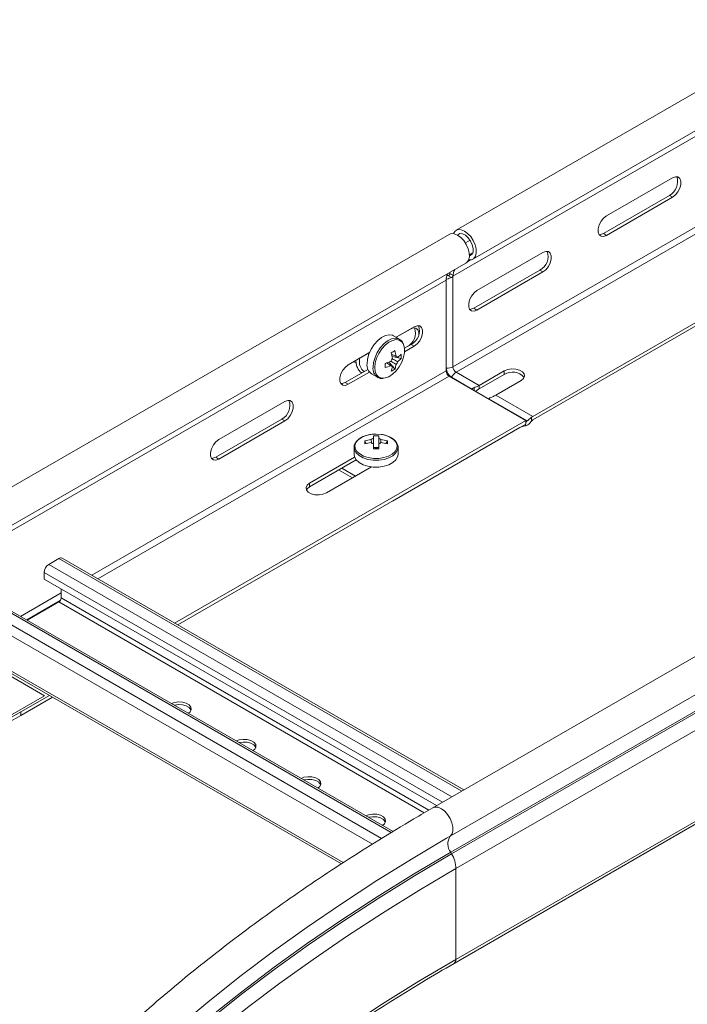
# Model space of a CAD drawing. Header units: millimetres. Extents: x 16 to 6312, y -8659 to -420.
# Tile 61 of 73: x 2058 to 2240, y -2274 to -2005. Entities that reach past the tile are written whole.
import ezdxf

# ---------------------------------------------------------------- set-up
doc = ezdxf.new("R2010")
doc.units = ezdxf.units.MM

msp = doc.modelspace()

# ---------------------------------------------------------------- linework, layer by layer
at = {"color": 7, "linetype": 'Continuous', "lineweight": 15}
for p, q in [((2563.52, -1838.95), (2176.73, -2062.23)), ((2181.28, -2070.12), (2568.07, -1846.83)), ((2175.84, -2074.73), (2562.63, -1851.44)), ((2235.77, -2047.88), (2217.74, -2058.29)), ((2234.92, -2052.7), (2216.89, -2063.11)), ((2217.74, -2063.6), (2235.77, -2053.19)), ((2235.77, -2053.19), (2234.92, -2052.7)), ((2197.62, -2113.05), (2289.94, -2059.76)), ((2197.62, -2114.03), (2290.79, -2060.25)), ((2174.83, -2063.33), (2036.95, -2142.93)), ((2217.74, -2063.6), (2216.89, -2063.11)), ((2181.23, -2068.41), (2180.32, -2068.93)), ((2200.41, -2068.29), (2182.38, -2078.7)), ((2041.5, -2150.81), (2179.38, -2071.21)), ((2199.57, -2073.11), (2181.53, -2083.52)), ((2200.41, -2073.6), (2199.57, -2073.11)), ((2036.06, -2155.42), (2173.94, -2075.82)), ((2173.94, -2100.6), (2173.94, -2075.82)), ((2174.01, -2099.9), (2174.01, -2075.61)), ((2174.57, -2074.59), (2174.65, -2074.63)), ((2174.64, -2074.64), (2175.45, -2075.1)), ((2175.02, -2073.73), (2175, -2074.03)), ((2175, -2074.03), (2175.84, -2074.51)), ((2175.84, -2074.51), (2175.84, -2074.73)), ((2175.84, -2099.5), (2175.84, -2074.73)), ((2182.38, -2084.01), (2200.41, -2073.6)), ((2182.38, -2084.01), (2181.53, -2083.52)), ((2160.32, -2091.43), (2165.28, -2088.57)), ((2164.21, -2089.19), (2160.32, -2091.43)), ((2161.26, -2091.98), (2159.62, -2091.03)), ((2161.26, -2091.98), (2161.2, -2091.94)), ((2164.43, -2093.39), (2162.63, -2094.43)), ((2165.28, -2093.88), (2162.64, -2095.4)), ((2165.28, -2093.88), (2164.43, -2093.39)), ((2152.9, -2095.72), (2147.23, -2098.99)), ((2147.25, -2098.98), (2153.05, -2095.63)), ((2152.81, -2096.27), (2152.89, -2095.73)), ((2161.69, -2097.21), (2159.22, -2096.73)), ((2160.74, -2096.93), (2160.46, -2096.79)), ((2149.41, -2098.5), (2148.75, -2098.12)), ((2160.01, -2100.13), (2158.36, -2098.22)), ((2152.63, -2100.2), (2146.4, -2103.8)), ((2153.05, -2100.94), (2147.25, -2104.29)), ((2153.62, -2101.42), (2155.27, -2102.37)), ((2195.72, -2114.15), (2174.79, -2102.07)), ((2175.43, -2102.35), (2181, -2105.57)), ((2176.69, -2100.97), (2182.95, -2104.58)), ((2189.84, -2100.6), (2182.95, -2104.58)), ((2182.95, -2105.56), (2189.84, -2101.58)), ((2189.84, -2101.58), (2189.84, -2100.6)), ((2147.25, -2104.29), (2146.4, -2103.8)), ((2182.95, -2105.56), (2182.95, -2104.58)), ((2187.54, -2107.24), (2194.44, -2103.26)), ((2180.95, -2105.62), (2181, -2105.57)), ((2182.15, -2106.16), (2182.03, -2106.24)), ((2185.6, -2108.23), (2196.11, -2114.29)), ((2187.54, -2107.24), (2197.62, -2113.05)), ((2111.9, -2119.39), (2129.93, -2108.98)), ((2197.27, -2113.3), (2197.27, -2114.32)), ((2099.83, -2169.51), (2195.72, -2114.15)), ((2100.68, -2170), (2195.72, -2115.13)), ((2129.08, -2113.8), (2111.05, -2124.21)), ((2129.93, -2114.29), (2111.9, -2124.7)), ((2129.93, -2114.29), (2129.08, -2113.8)), ((2194.07, -2116.08), (2159.3, -2136.16)), ((2195.67, -2115.6), (2195.06, -2115.72)), ((2195.72, -2115.13), (2195.72, -2114.15)), ((2154.14, -2118.34), (2154.13, -2121.59)), ((2148.84, -2121.56), (2148.84, -2123.46)), ((2151.75, -2119.71), (2152.18, -2120.43)), ((2154.13, -2121.91), (2154.13, -2121.59)), ((2155.55, -2121.59), (2154.13, -2121.59)), ((2157.93, -2119.72), (2157.5, -2120.43)), ((2160.84, -2123.46), (2160.84, -2121.56)), ((2111.9, -2124.7), (2111.05, -2124.21)), ((2148.98, -2124.19), (2136.68, -2131.29)), ((2136.68, -2132.27), (2149.4, -2124.93)), ((2141.28, -2133.95), (2153.57, -2126.85)), ((2144.62, -2127.69), (2148.37, -2129.85)), ((2149.22, -2129.36), (2145.47, -2127.2)), ((2136.68, -2132.27), (2136.68, -2131.29)), ((2159.3, -2136.16), (2159.3, -2136.16)), ((2159.3, -2136.16), (2159.3, -2136.16)), ((2308.23, -2140.34), (2170.34, -2219.94)), ((2175.1, -2227.68), (2312.98, -2148.08)), ((2068.23, -2151.87), (2065.47, -2153.46)), ((2178.77, -2215.07), (2069.13, -2151.78)), ((2175.22, -2232.09), (2313.11, -2152.49)), ((2175.46, -2232.52), (2313.35, -2152.92)), ((2064.2, -2155.67), (2064.2, -2157.47)), ((2064.2, -2157.47), (2171.38, -2219.34)), ((2176.63, -2236.57), (2314.52, -2156.97)), ((2068.87, -2162.64), (2068.87, -2160.16)), ((2159.49, -2226.4), (2049.69, -2163.01)), ((2059.6, -2168.73), (2068.23, -2163.74)), ((2064.34, -2189.34), (2044.83, -2178.07)), ((2045.13, -2177.39), (2145.37, -2235.25)), ((2064.34, -2189.34), (1927.79, -2268.17)), ((2057.84, -2193.75), (2065.65, -2189.24)), ((2057.84, -2194.73), (2066.5, -2189.73)), ((2057.84, -2194.73), (2057.84, -2193.75)), ((2176.13, -2262.45), (2278.44, -2203.38)), ((2175.22, -2232.09), (2175.46, -2232.52)), ((2176.63, -2236.57), (2176.63, -2261.35))]:
    msp.add_line(p, q, dxfattribs=at)
at = {"color": 8, "linetype": 'Continuous', "lineweight": 15}
for p, q in [((2175.84, -2099.5), (2269.04, -2045.7)), ((2176.69, -2100.97), (2269.14, -2047.6)), ((2179.22, -2065.69), (2180.52, -2064.94)), ((2179.86, -2070.79), (2180.67, -2070.31)), ((2179.88, -2070.76), (2180.64, -2070.32)), ((2150.3, -2097.91), (2150.34, -2097.2)), ((2174.01, -2099.9), (2173.94, -2099.9)), ((2077.2, -2156.44), (2173.94, -2100.6)), ((2078.9, -2157.42), (2174.79, -2102.07)), ((2175.43, -2102.35), (2175.39, -2102.41)), ((2181.58, -2105.98), (2181.58, -2105.22)), ((2194.07, -2116.08), (2194.07, -2116.08)), ((2195.67, -2115.16), (2195.67, -2115.6)), ((2065.47, -2153.46), (2175.48, -2216.97)), ((2068.23, -2151.87), (2178.24, -2215.38)), ((2064.2, -2155.67), (2172.94, -2218.44)), ((2057.76, -2167.67), (2068.87, -2161.25)), ((2046.03, -2164.69), (2156.28, -2228.34)), ((2048.79, -2163.1), (2158.98, -2226.71)), ((2059.46, -2168.65), (2068.63, -2163.35)), ((2068.23, -2163.74), (2167.97, -2221.32)), ((2068.87, -2162.64), (2169.24, -2220.58)), ((2050.2, -2170.04), (2153.84, -2229.87)), ((2044.76, -2176.56), (2145.86, -2234.93)), ((2176.63, -2261.35), (2278.94, -2202.29)), ((2175.1, -2227.68), (2174.09, -2228.26))]:
    msp.add_line(p, q, dxfattribs=at)
at = {"color": 7, "linetype": 'Continuous', "lineweight": 15, "flags": 128}
for points in [[(2235.77, -2053.19), (2236.56, -2052.57), (2237.25, -2051.71), (2237.76, -2050.71), (2238.03, -2049.69), (2238.03, -2048.77), (2237.76, -2048.06), (2237.25, -2047.65), (2236.56, -2047.59), (2235.77, -2047.88)], [(2217.74, -2058.29), (2216.95, -2058.9), (2216.26, -2059.76), (2215.75, -2060.76), (2215.48, -2061.79), (2215.48, -2062.71), (2215.75, -2063.42), (2216.26, -2063.83), (2216.95, -2063.89), (2217.74, -2063.6)], [(2180.13, -2070.3), (2180.92, -2070.27), (2181.56, -2069.91), (2182, -2069.26), (2182.21, -2068.37), (2182.17, -2067.31), (2181.88, -2066.16), (2181.36, -2065.01), (2180.67, -2063.95), (2179.84, -2063.07), (2178.95, -2062.43), (2178.06, -2062.08), (2177.24, -2062.05), (2176.57, -2062.34), (2176.08, -2062.94), (2175.99, -2063.14)], [(2179.38, -2071.21), (2179.66, -2071.01), (2180.1, -2070.36), (2180.31, -2069.47), (2180.27, -2068.4), (2179.98, -2067.25), (2179.47, -2066.1), (2178.77, -2065.05), (2177.94, -2064.16), (2177.05, -2063.52), (2176.16, -2063.17), (2175.35, -2063.14), (2174.83, -2063.33)], [(2180.33, -2069.21), (2180.52, -2069.15), (2181.04, -2068.76), (2181.33, -2068.07), (2181.35, -2067.17), (2181.12, -2066.16), (2180.65, -2065.15), (2179.99, -2064.26), (2179.23, -2063.58), (2178.44, -2063.19), (2177.71, -2063.14), (2177.13, -2063.43), (2177.04, -2063.52)], [(2216.89, -2063.11), (2216.1, -2063.4), (2215.75, -2063.42)], [(2200.41, -2073.6), (2201.2, -2072.98), (2201.89, -2072.12), (2202.4, -2071.12), (2202.68, -2070.1), (2202.68, -2069.18), (2202.4, -2068.47), (2201.89, -2068.06), (2201.2, -2068), (2200.41, -2068.29)], [(2182.38, -2078.7), (2181.6, -2079.31), (2180.91, -2080.17), (2180.39, -2081.18), (2180.12, -2082.2), (2180.12, -2083.12), (2180.39, -2083.83), (2180.91, -2084.24), (2181.6, -2084.3), (2182.38, -2084.01)], [(2181.53, -2083.52), (2180.75, -2083.81), (2180.39, -2083.83)], [(2166.5, -2090.7), (2166.47, -2090.08), (2166.2, -2089.37), (2165.69, -2088.96), (2165, -2088.9), (2164.21, -2089.19)], [(2165.28, -2088.57), (2166.07, -2088.28), (2166.76, -2088.34), (2167.27, -2088.75), (2167.55, -2089.46), (2167.55, -2090.38), (2167.27, -2091.4), (2166.76, -2092.4), (2166.07, -2093.26), (2165.28, -2093.88)], [(2159.62, -2091.03), (2159.33, -2090.89), (2158.43, -2090.75), (2157.42, -2090.95), (2156.35, -2091.49), (2155.31, -2092.32), (2154.35, -2093.4), (2153.53, -2094.66), (2152.9, -2096.01), (2152.51, -2097.38), (2152.38, -2098.67)], [(2156.87, -2102.62), (2157.32, -2102.56), (2158.32, -2102.21), (2159.34, -2101.54), (2160.31, -2100.62), (2161.18, -2099.48), (2161.88, -2098.22), (2162.37, -2096.9), (2162.63, -2095.61), (2162.63, -2094.43), (2162.37, -2093.43), (2162.23, -2093.14)], [(2147.25, -2104.29), (2146.47, -2104.58), (2145.77, -2104.52), (2145.26, -2104.11), (2144.99, -2103.4), (2144.99, -2102.48), (2145.26, -2101.46), (2145.77, -2100.45), (2146.47, -2099.59), (2147.25, -2098.98)], [(2194.44, -2103.26), (2195.09, -2102.72), (2195.38, -2102.09), (2195.28, -2101.44), (2194.8, -2100.85), (2194.01, -2100.39), (2192.98, -2100.12), (2191.86, -2100.06), (2190.77, -2100.23), (2189.84, -2100.6)], [(2146.4, -2103.8), (2145.62, -2104.09), (2145.26, -2104.11)], [(2129.93, -2108.98), (2130.71, -2108.69), (2131.4, -2108.75), (2131.92, -2109.16), (2132.19, -2109.87), (2132.19, -2110.79), (2131.92, -2111.81), (2131.4, -2112.82), (2130.71, -2113.68), (2129.93, -2114.29)], [(2156.56, -2118.02), (2156.29, -2117.98), (2154.85, -2117.87)], [(2111.9, -2124.7), (2111.11, -2124.99), (2110.42, -2124.93), (2109.91, -2124.52), (2109.63, -2123.81), (2109.63, -2122.89), (2109.91, -2121.87), (2110.42, -2120.86), (2111.11, -2120), (2111.9, -2119.39)], [(2154.13, -2120.57), (2154.13, -2120.73), (2154.13, -2120.89), (2154.13, -2121.05), (2154.13, -2121.21), (2154.13, -2121.38), (2154.13, -2121.56), (2154.13, -2121.73), (2154.13, -2121.91)], [(2155.55, -2121.91), (2155.55, -2121.73), (2155.55, -2121.56), (2155.55, -2121.39), (2155.55, -2121.22), (2155.55, -2121.05), (2155.55, -2120.89), (2155.55, -2120.73), (2155.55, -2120.57)], [(2111.05, -2124.21), (2110.26, -2124.5), (2109.9, -2124.52)], [(2148.84, -2123.46), (2148.95, -2124.1), (2149.41, -2124.93), (2150.21, -2125.66), (2151.31, -2126.26), (2152.62, -2126.68), (2154.08, -2126.9), (2155.58, -2126.9), (2157.04, -2126.68), (2158.36, -2126.27), (2159.46, -2125.67), (2160.27, -2124.94), (2160.73, -2124.12), (2160.84, -2123.46)], [(2136.68, -2131.29), (2136.03, -2131.83), (2135.74, -2132.46), (2135.84, -2133.1), (2136.32, -2133.7), (2137.11, -2134.16), (2138.14, -2134.43), (2139.26, -2134.49), (2140.35, -2134.32), (2141.28, -2133.95)], [(2135.84, -2133.11), (2136.03, -2132.81), (2136.68, -2132.27)], [(2103.61, -2194.14), (2104.09, -2193.7), (2104.39, -2193.07), (2104.29, -2192.43), (2103.81, -2191.83), (2103.01, -2191.37), (2101.99, -2191.1), (2100.86, -2191.04), (2099.77, -2191.21), (2099.02, -2191.49)], [(1909.19, -2257.43), (1913.83, -2255.98), (1926.95, -2251.73), (1939.88, -2247.3), (1952.63, -2242.69), (1965.19, -2237.91), (1977.54, -2232.96), (1989.69, -2227.84), (2001.62, -2222.55), (2013.33, -2217.1), (2024.82, -2211.49), (2036.07, -2205.73), (2047.08, -2199.81), (2057.84, -2193.75)], [(2104.34, -2193.28), (2104.29, -2193.16), (2103.81, -2192.57), (2103.01, -2192.11), (2101.99, -2191.83), (2100.86, -2191.78), (2099.8, -2191.94)], [(2034.79, -2207.38), (2036.07, -2206.71), (2047.08, -2200.79), (2057.84, -2194.73)], [(2121.29, -2204.34), (2121.77, -2203.91), (2122.06, -2203.28), (2121.97, -2202.63), (2121.49, -2202.04), (2120.69, -2201.58), (2119.67, -2201.3), (2118.54, -2201.25), (2117.45, -2201.42), (2116.7, -2201.7)], [(2122.01, -2203.48), (2121.97, -2203.37), (2121.49, -2202.77), (2120.69, -2202.31), (2119.67, -2202.04), (2118.54, -2201.98), (2117.48, -2202.14)], [(2138.96, -2214.55), (2139.45, -2214.11), (2139.74, -2213.48), (2139.64, -2212.84), (2139.17, -2212.24), (2138.37, -2211.78), (2137.34, -2211.51), (2136.22, -2211.45), (2135.13, -2211.62), (2134.38, -2211.9)], [(2139.69, -2213.69), (2139.64, -2213.57), (2139.17, -2212.98), (2138.37, -2212.52), (2137.34, -2212.24), (2136.22, -2212.19), (2135.16, -2212.35)], [(2156.64, -2224.75), (2157.13, -2224.32), (2157.42, -2223.69), (2157.32, -2223.04), (2156.84, -2222.45), (2156.05, -2221.99), (2155.02, -2221.71), (2153.9, -2221.66), (2152.81, -2221.83), (2152.06, -2222.11)], [(2157.37, -2223.89), (2157.32, -2223.78), (2156.84, -2223.18), (2156.05, -2222.72), (2155.02, -2222.45), (2153.9, -2222.39), (2152.83, -2222.55)], [(2174.09, -2228.26), (2164.93, -2233.69), (2155.02, -2239.84), (2145.37, -2246.13), (2135.99, -2252.55), (2126.87, -2259.1), (2118.04, -2265.78), (2109.49, -2272.57), (2101.22, -2279.49), (2093.25, -2286.51), (2085.57, -2293.65), (2078.19, -2300.89), (2075, -2304.15)]]:
    msp.add_lwpolyline(points, dxfattribs=at)
at = {"color": 8, "linetype": 'Continuous', "lineweight": 15, "flags": 128}
for points in [[(2161.2, -2091.94), (2160.97, -2091.84), (2160.07, -2091.7), (2159.06, -2091.9), (2158, -2092.44), (2156.95, -2093.27), (2155.99, -2094.35), (2155.17, -2095.61), (2154.55, -2096.96), (2154.16, -2098.33), (2154.02, -2099.62)], [(2162.23, -2093.14), (2161.88, -2092.68), (2161.18, -2092.22), (2160.31, -2092.09), (2159.34, -2092.28), (2158.32, -2092.8), (2157.32, -2093.6), (2156.39, -2094.64), (2155.6, -2095.85), (2155, -2097.15), (2154.62, -2098.46), (2154.5, -2099.71)], [(2154.5, -2099.71), (2154.62, -2100.81), (2155, -2101.69), (2155.6, -2102.3), (2156.39, -2102.6), (2156.87, -2102.62)], [(2154.85, -2117.87), (2153.42, -2117.97), (2152.07, -2118.28), (2150.9, -2118.77), (2149.97, -2119.41), (2149.36, -2120.17), (2149.08, -2120.99), (2149.17, -2121.82), (2149.61, -2122.62), (2150.39, -2123.32), (2151.44, -2123.9), (2152.71, -2124.3), (2154.11, -2124.51), (2155.55, -2124.51), (2156.96, -2124.3), (2158.23, -2123.9), (2159.28, -2123.33), (2160.06, -2122.63), (2160.51, -2121.83), (2160.6, -2121), (2160.33, -2120.18), (2159.72, -2119.42), (2158.8, -2118.78), (2157.63, -2118.29), (2156.56, -2118.02)], [(2148.84, -2121.59), (2148.95, -2122.21), (2149.41, -2123.03), (2150.21, -2123.77), (2151.31, -2124.36), (2152.62, -2124.78), (2154.08, -2125), (2155.58, -2125), (2157.04, -2124.79), (2158.36, -2124.37), (2159.46, -2123.78), (2160.27, -2123.04), (2160.73, -2122.22), (2160.84, -2121.51)], [(2170.34, -2219.94), (2170.96, -2219.74), (2171.79, -2219.81), (2172.68, -2220.2), (2173.57, -2220.88), (2174.38, -2221.79), (2175.06, -2222.86), (2175.54, -2224.02), (2175.8, -2225.16), (2175.81, -2226.21), (2175.57, -2227.07), (2175.1, -2227.68)], [(2175.22, -2232.09), (2165.06, -2238.1), (2155.15, -2244.25), (2145.51, -2250.53), (2136.12, -2256.95), (2127.02, -2263.5), (2118.18, -2270.17), (2109.63, -2276.97), (2101.37, -2283.88), (2093.4, -2290.9), (2085.72, -2298.04), (2078.35, -2305.28), (2071.28, -2312.62), (2064.51, -2320.05), (2058.07, -2327.58), (2051.94, -2335.2)], [(2175.46, -2232.52), (2165.31, -2238.53), (2155.41, -2244.68), (2145.77, -2250.96), (2136.39, -2257.37), (2127.29, -2263.92), (2118.46, -2270.59), (2109.91, -2277.38), (2101.65, -2284.29), (2093.69, -2291.31), (2086.01, -2298.44), (2078.64, -2305.67), (2071.58, -2313.01), (2064.82, -2320.44), (2058.38, -2327.96), (2052.25, -2335.57)], [(2176.63, -2236.57), (2166.5, -2242.56), (2156.63, -2248.69), (2147.01, -2254.96), (2137.66, -2261.35), (2128.59, -2267.88), (2119.78, -2274.53), (2111.26, -2281.3), (2103.02, -2288.19), (2095.08, -2295.19), (2087.43, -2302.3), (2080.08, -2309.52), (2073.03, -2316.83), (2066.29, -2324.24), (2059.87, -2331.75), (2053.76, -2339.34)], [(2176.63, -2261.35), (2166.5, -2267.34), (2156.63, -2273.47), (2147.01, -2279.73), (2137.66, -2286.13), (2128.59, -2292.65), (2119.78, -2299.3), (2111.26, -2306.08), (2103.02, -2312.97), (2095.08, -2319.97), (2087.43, -2327.08), (2080.08, -2334.29), (2073.03, -2341.61), (2066.29, -2349.02), (2059.87, -2356.52), (2053.76, -2364.11)]]:
    msp.add_lwpolyline(points, dxfattribs=at)
at = {"color": 7, "linetype": 'Continuous', "lineweight": 15}
for centre, radius, start, end in [((2232.95, -2048.98), 4.2, 297.9008, 19.6101), ((2197.6, -2069.39), 4.2, 297.9008, 19.6101), ((2178.71, -2074.59), 2.87, 145.539, 182.6909), ((2176.81, -2075.69), 2.87, 145.539, 182.6909), ((2174.21, -2072.94), 1.69, 282.2543, 289.2426), ((2174.23, -2073.99), 0.765, 302.6822, 339.0094), ((2161.39, -2090.29), 4.2, 297.9018, 19.6098), ((2162.47, -2089.67), 4.2, 297.9008, 19.6101), ((2161.27, -2098.91), 2.58, 140.0887, 159.9113), ((2149.11, -2077.36), 20.8, 298.4007, 301.5939), ((2146.75, -2098.66), 12.61, 6.394, 13.7652), ((2147.76, -2098.08), 12.61, 6.394, 13.7652), ((2160.28, -2097.2), 0.53, 31.1089, 88.8804), ((2156.83, -2091.72), 6.51, 306.874, 318.3357), ((2156.83, -2092.88), 6.51, 306.874, 318.3357), ((2154.76, -2096.63), 6.96, 355.2207, 4.7793), ((2155.25, -2099.03), 2.89, 172.8965, 235.7903), ((2153.8, -2086.46), 12.61, 286.2328, 293.6039), ((2136.62, -2099.15), 20.71, 358.3957, 1.6043), ((2153.8, -2087.62), 12.61, 286.2328, 293.6039), ((2159.3, -2098.91), 0.53, 211.0879, 268.9014), ((2152.82, -2098.66), 6.51, 341.6642, 353.1217), ((2156.04, -2094.41), 6.96, 295.2177, 304.777), ((2153.83, -2098.08), 6.51, 341.6642, 353.1217), ((2158.32, -2097.2), 2.58, 320.0874, 339.9126), ((2174.2, -2096.39), 3.52, 266.9979, 297.8726), ((2177.08, -2099.76), 3.07, 182.6056, 237.3935), ((2177.68, -2099.42), 1.84, 182.6065, 237.3927), ((2175.79, -2100.51), 1.84, 182.6065, 237.3927), ((2178.56, -2103.95), 3.52, 122.1218, 153.0042), ((2192.08, -2105.14), 4.2, 40.4019, 122.0948), ((2127.11, -2110.08), 4.2, 297.9008, 19.6101), ((2198.93, -2115.31), 2.61, 120.2101, 129.5385), ((2195.66, -2118.93), 3.27, 100.6898, 119.1214), ((2198.38, -2115.31), 1.49, 120.7983, 138.2556), ((2619.97, -2120.85), 465.84, 179.6918, 179.7761), ((2154.84, -2128.33), 10.01, 85.8747, 94.0075), ((2496.93, -2120.27), 341.38, 179.6765, 179.7915), ((2159.08, -2120.15), 7.34, 176.619, 183.0216), ((2154.79, -2131.22), 11.9, 96.2192, 104.8221), ((2154.79, -2132.04), 11.9, 96.2182, 104.8221), ((2154.5, -2120.39), 1.42, 105.0659, 134.7489), ((2154.5, -2119.21), 1.41, 225.0157, 254.8096), ((2155.18, -2120.39), 1.41, 45.0211, 74.8042), ((2155.18, -2119.21), 1.42, 285.0672, 314.7477), ((2154.86, -2131.23), 11.91, 75.0677, 83.6617), ((2154.86, -2132.05), 11.91, 75.0651, 83.6623), ((2150.52, -2120.11), 7.42, 356.6523, 2.9854), ((2154.84, -2123.86), 2.07, 69.9209, 109.9593), ((2154.81, -2142.81), 20.91, 87.9952, 91.887), ((2066.96, -2155.79), 2.77, 122.603, 177.397), ((2068.76, -2152.61), 0.905, 65.6929, 125.6192), ((2067.49, -2162.58), 1.38, 302.6028, 357.3972), ((2178.15, -2229.8), 3.72, 145.2374, 218.0442), ((2168.05, -2236.85), 8.59, 1.8773, 30.2835)]:
    msp.add_arc(centre, radius, start, end, dxfattribs=at)
at = {"color": 8, "linetype": 'Continuous', "lineweight": 15}
for centre, radius, start, end in [((2153.53, -2098.27), 3.24, 173.6817, 232.2566), ((2156.87, -2099.99), 2.87, 172.7281, 237.4292), ((2175.43, -2261.46), 1.21, 305.7052, 5.6189)]:
    msp.add_arc(centre, radius, start, end, dxfattribs=at)
at = {"color": 7, "linetype": 'Continuous', "lineweight": 15}
for points, knots in [([(2175.45, -2075.1), (2175.24, -2075.18), (2174.83, -2075.34), (2174.33, -2075.52), (2174.06, -2075.59), (2174.01, -2075.61)], [0, 0, 0, 0, 0.450587, 0.898476, 1, 1, 1, 1]), ([(2174.08, -2074.66), (2174.21, -2074.65), (2174.38, -2074.63), (2174.54, -2074.6), (2174.57, -2074.59)], [0, 0, 0, 0, 0.782754, 1, 1, 1, 1]), ([(2174.94, -2074.27), (2174.96, -2074.21), (2174.99, -2074.13), (2175, -2074.06), (2175, -2074.03)], [0, 0, 0, 0, 0.614425, 1, 1, 1, 1]), ([(2175.84, -2074.51), (2175.84, -2074.53), (2175.84, -2074.55), (2175.84, -2074.58), (2175.83, -2074.62), (2175.82, -2074.66), (2175.81, -2074.7), (2175.8, -2074.74), (2175.78, -2074.77), (2175.76, -2074.81), (2175.74, -2074.86), (2175.7, -2074.91), (2175.67, -2074.95), (2175.63, -2074.99), (2175.59, -2075.03), (2175.55, -2075.05), (2175.52, -2075.08), (2175.48, -2075.09), (2175.46, -2075.1), (2175.45, -2075.1)], [0, 0, 0, 0, 0.052589, 0.105535, 0.159646, 0.214136, 0.266705, 0.319663, 0.373789, 0.428306, 0.480712, 0.587508, 0.641926, 0.694026, 0.799948, 0.853899, 0.890159, 0.963188, 1, 1, 1, 1]), ([(2162.07, -2092.77), (2161.94, -2092.58), (2161.7, -2092.23), (2161.33, -2092.05), (2161.16, -2091.97)], [0, 0, 0, 0, 0.542565, 1, 1, 1, 1]), ([(2159.08, -2096.09), (2159.4, -2096.24), (2159.8, -2096.43), (2160.2, -2096.63), (2160.29, -2096.67)], [0, 0, 0, 0, 0.779811, 1, 1, 1, 1]), ([(2159.21, -2097.34), (2159.63, -2097.54), (2160.13, -2097.79), (2160.64, -2098.04), (2160.74, -2098.09)], [0, 0, 0, 0, 0.810781, 1, 1, 1, 1]), ([(2149.34, -2097.68), (2149.34, -2097.9), (2149.36, -2098.54), (2149.58, -2099.5), (2150.09, -2100.42), (2150.59, -2100.98), (2150.94, -2101.13), (2150.99, -2101.15)], [0, 0, 0, 0, 0.1440542, 0.4179171, 0.6907485, 0.9552421, 1, 1, 1, 1]), ([(2158.85, -2099.18), (2158.76, -2099.13), (2158.39, -2098.87), (2158.02, -2098.62), (2157.73, -2098.43)], [0, 0, 0, 0, 0.220145, 1, 1, 1, 1]), ([(2158.86, -2099.15), (2158.91, -2099.19), (2159.06, -2099.28), (2159.2, -2099.38), (2159.29, -2099.44)], [0, 0, 0, 0, 0.380157, 1, 1, 1, 1]), ([(2160.29, -2098.86), (2160.2, -2098.8), (2159.74, -2098.49), (2159.27, -2098.17), (2158.89, -2097.92)], [0, 0, 0, 0, 0.19014, 1, 1, 1, 1]), ([(2155.34, -2102.4), (2155.35, -2102.41), (2155.59, -2102.6), (2156.06, -2102.71), (2156.52, -2102.67), (2156.67, -2102.66)], [0, 0, 0, 0, 0.038688, 0.679325, 1, 1, 1, 1]), ([(2181, -2105.57), (2181.14, -2105.46), (2181.32, -2105.31), (2181.53, -2105.24), (2181.58, -2105.22)], [0, 0, 0, 0, 0.7716566, 1, 1, 1, 1]), ([(2181.58, -2105.22), (2181.77, -2105.15), (2182.14, -2105.01), (2182.62, -2104.77), (2182.85, -2104.64), (2182.95, -2104.58)], [0, 0, 0, 0, 0.407014, 0.75166, 1, 1, 1, 1]), ([(2182.95, -2105.56), (2182.86, -2105.62), (2182.68, -2105.73), (2182.39, -2105.94), (2182.23, -2106.09), (2182.15, -2106.16)], [0, 0, 0, 0, 0.346305, 0.691475, 1, 1, 1, 1]), ([(2186.17, -2107.87), (2186.01, -2107.94), (2185.8, -2108.04), (2185.64, -2108.19), (2185.6, -2108.23)], [0, 0, 0, 0, 0.7715765, 1, 1, 1, 1]), ([(2187.54, -2107.24), (2187.41, -2107.31), (2187.14, -2107.46), (2186.65, -2107.69), (2186.33, -2107.81), (2186.17, -2107.87)], [0, 0, 0, 0, 0.3336534, 0.6660441, 1, 1, 1, 1]), ([(2196.11, -2114.29), (2196.3, -2114.12), (2196.64, -2113.81), (2197.05, -2113.48), (2197.24, -2113.32), (2197.27, -2113.3)], [0, 0, 0, 0, 0.48952, 0.908779, 1, 1, 1, 1]), ([(2195.67, -2114.57), (2195.74, -2114.54), (2195.91, -2114.47), (2196.04, -2114.36), (2196.11, -2114.29)], [0, 0, 0, 0, 0.438558, 1, 1, 1, 1]), ([(2196.97, -2114.71), (2196.83, -2114.89), (2196.56, -2115.24), (2196.07, -2115.5), (2195.76, -2115.58), (2195.67, -2115.6)], [0, 0, 0, 0, 0.412823, 0.826598, 1, 1, 1, 1]), ([(2197.27, -2114.32), (2197.19, -2114.42), (2197.08, -2114.54), (2196.99, -2114.68), (2196.97, -2114.71)], [0, 0, 0, 0, 0.782721, 1, 1, 1, 1]), ([(2154.85, -2117.87), (2154.61, -2117.88), (2153.91, -2117.89), (2152.77, -2118.06), (2151.52, -2118.43), (2150.44, -2118.98), (2149.58, -2119.68), (2149.04, -2120.51), (2148.8, -2121.18), (2148.86, -2121.54), (2148.87, -2121.59)], [0, 0, 0, 0, 0.078193, 0.226554, 0.375668, 0.525771, 0.677122, 0.828135, 0.974221, 1, 1, 1, 1]), ([(2160.82, -2121.5), (2160.83, -2121.47), (2160.87, -2121.15), (2160.65, -2120.54), (2160.16, -2119.76), (2159.38, -2119.08), (2158.36, -2118.53), (2157.39, -2118.17), (2156.74, -2118.07), (2156.55, -2118.04)], [0, 0, 0, 0, 0.020931, 0.19405, 0.366812, 0.545689, 0.730578, 0.917478, 1, 1, 1, 1]), ([(2153.59, -2120.27), (2153.57, -2120.08), (2153.54, -2119.79), (2153.51, -2119.49), (2153.5, -2119.39)], [0, 0, 0, 0, 0.651157, 1, 1, 1, 1]), ([(2154.13, -2119.03), (2154.13, -2119.14), (2154.13, -2120.04), (2154.13, -2121), (2154.13, -2121.86), (2154.13, -2121.92)], [0, 0, 0, 0, 0.11277, 0.941785, 1, 1, 1, 1]), ([(2154.13, -2121.92), (2154.13, -2121.57), (2154.13, -2121.12), (2154.13, -2120.67), (2154.13, -2120.57)], [0, 0, 0, 0, 0.784278, 1, 1, 1, 1]), ([(2155.55, -2120.57), (2155.55, -2120.16), (2155.55, -2119.65), (2155.55, -2119.14), (2155.55, -2119.03)], [0, 0, 0, 0, 0.788856, 1, 1, 1, 1]), ([(2156.18, -2119.39), (2156.17, -2119.49), (2156.14, -2119.78), (2156.11, -2120.06), (2156.1, -2120.24)], [0, 0, 0, 0, 0.364516, 1, 1, 1, 1]), ([(2170.34, -2219.94), (2168.62, -2220.94), (2163.63, -2223.84), (2155.53, -2228.75), (2146.14, -2234.7), (2136.98, -2240.77), (2128.06, -2246.96), (2119.39, -2253.27), (2110.97, -2259.7), (2102.8, -2266.23), (2094.89, -2272.87), (2087.24, -2279.62), (2079.86, -2286.47), (2072.75, -2293.41), (2065.91, -2300.45), (2059.35, -2307.58), (2053.08, -2314.79), (2047.09, -2322.09), (2041.38, -2329.47), (2035.97, -2336.91), (2030.85, -2344.43), (2026.03, -2352.02), (2021.51, -2359.67), (2017.29, -2367.37), (2013.37, -2375.13), (2009.76, -2382.94), (2006.46, -2390.8), (2003.46, -2398.69), (2000.78, -2406.63), (1998.41, -2414.59), (1996.35, -2422.58), (1994.61, -2430.6), (1993.18, -2438.64), (1992.07, -2446.69), (1991.27, -2454.76), (1990.78, -2462.83), (1990.62, -2470.9), (1990.77, -2478.98), (1991.23, -2487.05), (1992.01, -2495.11), (1993.11, -2503.16), (1994.52, -2511.19), (1996.25, -2519.2), (1998.28, -2527.19), (2000.63, -2535.15), (2003.3, -2543.08), (2006.27, -2550.96), (2009.55, -2558.81), (2013.14, -2566.62), (2017.03, -2574.37), (2021.23, -2582.07), (2025.73, -2589.72), (2030.52, -2597.3), (2035.62, -2604.82), (2041.01, -2612.27), (2046.69, -2619.64), (2052.65, -2626.94), (2058.91, -2634.15), (2065.44, -2641.28), (2072.26, -2648.32), (2079.34, -2655.27), (2086.7, -2662.12), (2094.33, -2668.88), (2102.22, -2675.52), (2110.37, -2682.07), (2118.77, -2688.5), (2127.42, -2694.81), (2136.32, -2701.01), (2145.45, -2707.09), (2154.83, -2713.05), (2163.15, -2718.11), (2168.38, -2721.15), (2170.34, -2722.3)], [0, 0, 0, 0, 0.007642, 0.022153, 0.036665, 0.051177, 0.065689, 0.080201, 0.094712, 0.109223, 0.123734, 0.138243, 0.152751, 0.167257, 0.181761, 0.196263, 0.210762, 0.225257, 0.239749, 0.254237, 0.268719, 0.283197, 0.297669, 0.312136, 0.326595, 0.341048, 0.355495, 0.369934, 0.384366, 0.398792, 0.41321, 0.427623, 0.44203, 0.456432, 0.470831, 0.485226, 0.499618, 0.51401, 0.528402, 0.542794, 0.557189, 0.571586, 0.585987, 0.600392, 0.614803, 0.62922, 0.643644, 0.658074, 0.67251, 0.686954, 0.701405, 0.715862, 0.730325, 0.744795, 0.75927, 0.77375, 0.788235, 0.802724, 0.817217, 0.831713, 0.846212, 0.860714, 0.875218, 0.889723, 0.90423, 0.918738, 0.933247, 0.947756, 0.962266, 0.976776, 0.991286, 1, 1, 1, 1]), ([(2003.62, -2473.57), (2003.69, -2473.11), (2004.15, -2470.02), (2005.31, -2464.32), (2007.12, -2456.47), (2009.27, -2448.65), (2011.72, -2440.87), (2014.49, -2433.11), (2017.56, -2425.4), (2020.93, -2417.73), (2024.62, -2410.1), (2028.6, -2402.53), (2032.89, -2395.01), (2037.47, -2387.55), (2042.35, -2380.15), (2047.53, -2372.81), (2052.99, -2365.55), (2058.74, -2358.36), (2064.78, -2351.25), (2071.09, -2344.22), (2077.69, -2337.28), (2084.56, -2330.42), (2091.7, -2323.65), (2099.11, -2316.98), (2106.78, -2310.41), (2114.72, -2303.94), (2122.91, -2297.58), (2131.35, -2291.33), (2140.03, -2285.19), (2148.96, -2279.16), (2158.13, -2273.26), (2167.18, -2267.68), (2173.27, -2264.12), (2176.13, -2262.45)], [0, 0, 0, 0, 0.00582, 0.039174, 0.072521, 0.105862, 0.139195, 0.172519, 0.205835, 0.239142, 0.272441, 0.30573, 0.339011, 0.372283, 0.405549, 0.438807, 0.472058, 0.505304, 0.538544, 0.57178, 0.605012, 0.63824, 0.671465, 0.704687, 0.737908, 0.771127, 0.804344, 0.837561, 0.870776, 0.903992, 0.937207, 0.970422, 1, 1, 1, 1])]:
    msp.add_open_spline(points, degree=3, knots=knots, dxfattribs=at)

doc.saveas('drawing.dxf')
